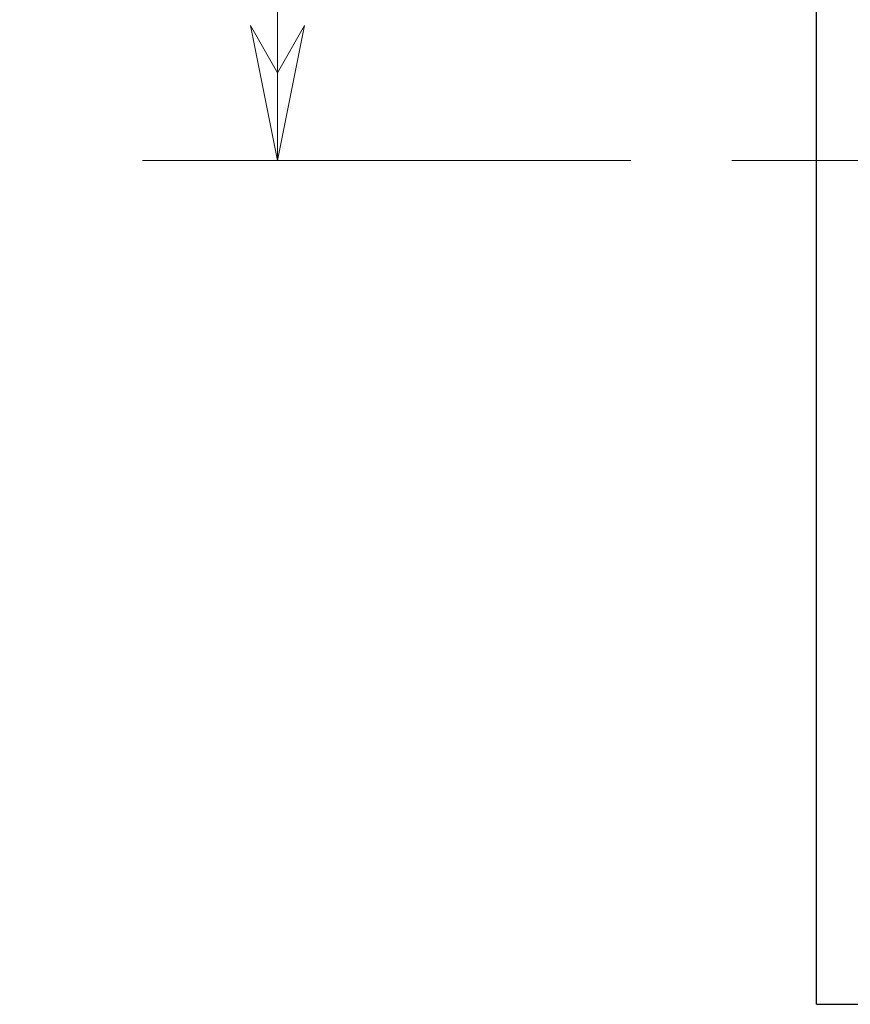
# Model space of a CAD drawing. Header units: millimetres. Extents: x 14 to 974, y 14 to 587.
# Tile 6 of 45: x 72 to 97, y 406 to 435. Entities that reach past the tile are written whole.
import ezdxf

# ---------------------------------------------------------------- set-up
doc = ezdxf.new("R2010")
doc.units = ezdxf.units.MM
doc.linetypes.add('CENTER', pattern=[50.8, 31.75, -6.35, 6.35, -6.35])
doc.linetypes.add('CHAIN', pattern=[0.3543, 0.2362, -0.0295, 0.0591, -0.0295])
doc.layers.add('외형선(ISO)', color=7, linetype='Continuous', lineweight=25)
doc.layers.add('중심선(ISO)', color=1, linetype='CENTER', lineweight=5, true_color=0xff0000)
doc.layers.add('치수(ISO)', color=1, linetype='Continuous', lineweight=5, true_color=0xff0000)
doc.styles.add('치수문자', font='txt')
doc.dimstyles.new('한국ATC센터', dxfattribs={"dimscale": 2, "dimtxt": 2.5, "dimasz": 2, "dimexe": 2, "dimexo": 1.5, "dimgap": 0.4, "dimtad": 1, "dimrnd": 1e-08, "dimdsep": 46, "dimtxsty": '치수문자', "dimblk": 'Flared-1', "dimcen": 0.09, "dimdle": 4, "dimclrd": 256, "dimclre": 256, "dimclrt": 5, "dimazin": 2, "dimtfac": 0.5, "dimtmove": 0, "dimatfit": 3, "dimfxl": 1, "dimtolj": 1, "dimlwd": -1, "dimlwe": -1, "dimarcsym": 0})

# ---------------------------------------------------------------- blocks, each defined once
blk = doc.blocks.new('Flared-1')
at = {"color": 0}
for p, q in [((0, 0), (-1, 0.2)), ((-1, 0.2), (-0.65, 0)), ((-1, 0), (0, 0)), ((-0.65, 0), (-1, -0.2)), ((-1, -0.2), (0, 0))]:
    blk.add_line(p, q, dxfattribs=at)
at = {"color": 0, "flags": 128}
for points in [[(-0.65, 0), (0, 0), (-1, 0.2), (-0.65, 0)], [(-0.65, 0), (-1, 0.2), (-0.65, 0), (-0.65, 0)], [(-0.65, 0), (-1, -0.2), (0, 0), (-0.65, 0)]]:
    blk.add_lwpolyline(points, dxfattribs=at)
at = {"color": 0}
for points in [[(-0.65, 0), (0, 0), (-1, 0.2), (-0.65, 0)], [(-0.65, 0), (-1, 0.2), (-0.65, 0)], [(-0.65, 0), (-1, -0.2), (0, 0), (-0.65, 0)]]:
    blk.add_solid(points, dxfattribs=at)
blk = doc.blocks.new('*D52')
at = {"layer": 'Defpoints', "color": 0, "transparency": 16777216}
for p in [(95.942, 456.16), (79.978, 431.16), (93.442, 431.16)]:
    blk.add_point(p, dxfattribs=at)
at = {"layer": '치수(ISO)', "transparency": 16777216}
for p, q in [((92.942, 456.16), (75.978, 456.16)), ((79.978, 452.16), (79.978, 435.16)), ((90.442, 431.16), (75.978, 431.16))]:
    blk.add_line(p, q, dxfattribs=at)
at = {"layer": '치수(ISO)', "transparency": 16777216, "xscale": 4, "yscale": 4, "zscale": 4}
for p, rotation in [((79.978, 456.16), 90), ((79.978, 431.16), 270)]:
    blk.add_blockref('Flared-1', p, dxfattribs=dict(at, rotation=rotation))
at = {"layer": '치수(ISO)', "color": 5, "transparency": 16777216, "insert": (72.915, 443.66), "char_height": 5, "attachment_point": 2, "rotation": 90, "style": '치수문자'}
blk.add_mtext('\\A1;(25)', dxfattribs=at)

msp = doc.modelspace()

# ---------------------------------------------------------------- linework, layer by layer
at = {"layer": '외형선(ISO)'}
for q in [(95.9425, 456.1601), (100.9425, 406.1601)]:
    msp.add_line((95.9425, 406.1601), q, dxfattribs=at)
at = {"layer": '중심선(ISO)', "linetype": 'CHAIN', "ltscale": 23.990969}
msp.add_line((93.4425, 431.1601), (166.2747, 431.1601), dxfattribs=at)

# ---------------------------------------------------------------- dimensions: what is measured, and where the dimension line sits
at = {"layer": '치수(ISO)'}
dim = msp.add_linear_dim(base=(79.9783, 431.1601), p1=(95.9425, 456.1601), p2=(93.4425, 431.1601), angle=270, text='(<>)', dimstyle='한국ATC센터', override={"dimdec": 2, "dimtp": 0, "dimtm": 0, "dimtdec": 2, "dimtofl": 0, "dimatfit": 1}, dxfattribs=at)
dim.commit()
dim.dimension.update_dxf_attribs({"geometry": '*D52', "text_midpoint": (79.9783, 443.6601), "dimtype": 160})

doc.saveas('drawing.dxf')
